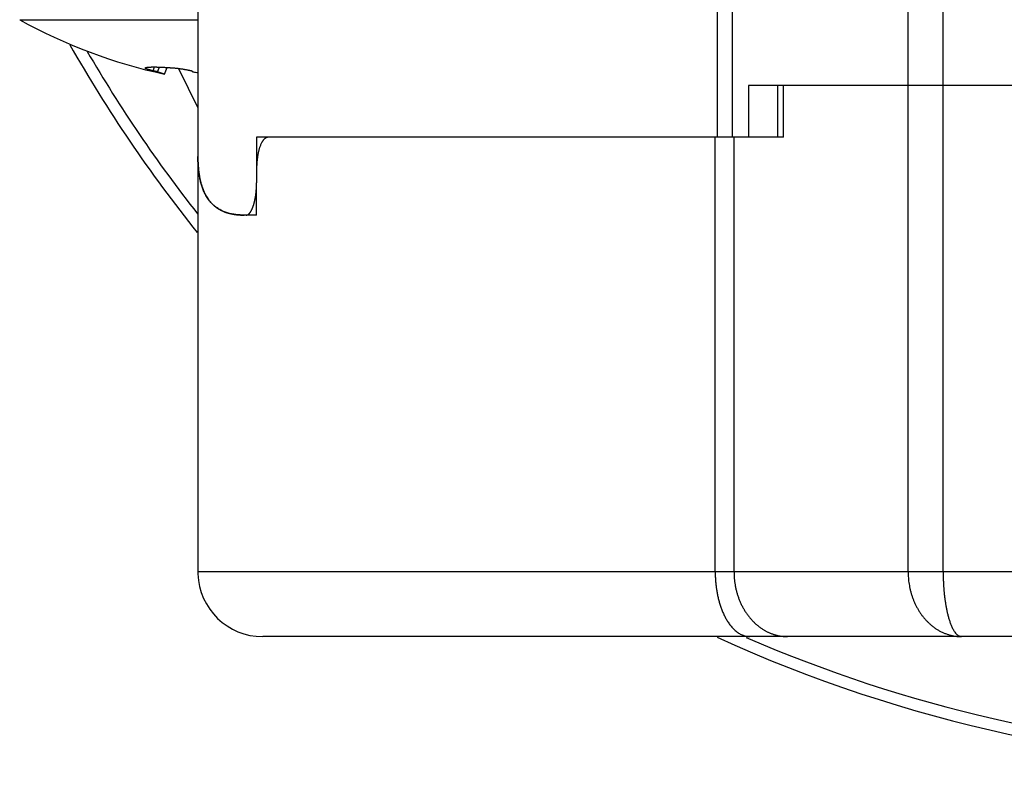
# Model space of a CAD drawing. Header units: millimetres. Extents: x 0 to 1300, y 0 to 891.
# Tile 129 of 142: x 848 to 863, y 450 to 462. Entities that reach past the tile are written whole.
import ezdxf

# ---------------------------------------------------------------- set-up
doc = ezdxf.new("R2010")
doc.units = ezdxf.units.MM
doc.header["$LTSCALE"] = 0.547069
for name, color, linetype in [('NoLayerName_001', 7, 'Continuous'), ('NoLayerName_004', 7, 'Continuous'), ('NoLayerName_007', 7, 'Continuous')]:
    doc.layers.add(name, color=color, linetype=linetype)

msp = doc.modelspace()

# ---------------------------------------------------------------- linework, layer by layer
at = {"layer": 'NoLayerName_001', "color": 8, "linetype": 'Continuous', "lineweight": 25}
msp.add_line((847.9425, 462.0049), (850.6899, 462.0049), dxfattribs=at)
at = {"layer": 'NoLayerName_001', "color": 7, "linetype": 'Continuous', "lineweight": 25}
for p, q in [((849.9984, 461.2147), (850.0197, 461.2758)), ((850.0663, 461.1998), (850.0977, 461.274)), ((850.1763, 461.1662), (850.0663, 461.1998)), ((850.1763, 461.1662), (850.2168, 461.268)), ((850.6026, 461.2147), (850.5992, 461.2135))]:
    msp.add_line(p, q, dxfattribs=at)
for centre, radius, start, end in [((851.8399, 468.9913), 8, 240.84463, 257.9976), ((850.2128, 459.609), 1.6523, 76.35453, 76.49833), ((850.6679, 461.3704), 0.1769, 253.7711, 254.77438), ((851.0692, 463.9547), 2.7911, 260.7679, 262.18925)]:
    msp.add_arc(centre, radius, start, end, dxfattribs=at)
for points, knots in [([(849.8828, 461.2642), (849.8855, 461.2652), (849.8908, 461.2675), (849.8994, 461.2692), (849.908, 461.2707), (849.9166, 461.2719), (849.9253, 461.2728), (849.9339, 461.2735), (849.9426, 461.2741), (849.9513, 461.2746), (849.96, 461.275), (849.9687, 461.2753), (849.9774, 461.2755), (849.9861, 461.2757), (849.9948, 461.2758), (850.0034, 461.2758), (850.0121, 461.2758), (850.0208, 461.2758), (850.0295, 461.2757), (850.0382, 461.2756), (850.0469, 461.2754), (850.0556, 461.2753), (850.0643, 461.2751), (850.073, 461.2748), (850.0817, 461.2746), (850.0904, 461.2743), (850.0991, 461.274), (850.1078, 461.2736), (850.1164, 461.2733), (850.1251, 461.2729), (850.1338, 461.2725), (850.1425, 461.2721), (850.1512, 461.2717), (850.1599, 461.2712), (850.1686, 461.2708), (850.1801, 461.2702), (850.1946, 461.2693), (850.212, 461.2683), (850.2293, 461.2672), (850.2409, 461.2664), (850.2467, 461.266)], [0, 0, 0, 0, 0.00868432, 0.01742636, 0.02614941, 0.03484196, 0.04352501, 0.05221258, 0.06090707, 0.06960645, 0.07830774, 0.08700747, 0.09570468, 0.1044002, 0.11309477, 0.12178904, 0.1304835, 0.13917842, 0.14787376, 0.15656944, 0.16526536, 0.17396136, 0.18265728, 0.191353, 0.20004855, 0.20874399, 0.21743937, 0.22613471, 0.23483005, 0.24352541, 0.2522208, 0.26091622, 0.26961169, 0.27830721, 0.28700277, 0.29569839, 0.31308975, 0.33048123, 0.34787274, 0.36526414, 0.36526414, 0.36526414, 0.36526414]), ([(849.8753, 461.2609), (849.8757, 461.2613), (849.8763, 461.2623), (849.8779, 461.263), (849.8795, 461.2636), (849.8811, 461.2639), (849.8822, 461.2641), (849.8828, 461.2642)], [0, 0, 0, 0, 0.0016465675, 0.003391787, 0.0050813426, 0.0067340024, 0.0083889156, 0.0083889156, 0.0083889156, 0.0083889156]), ([(849.8784, 461.2559), (849.8776, 461.2566), (849.8756, 461.2578), (849.8755, 461.26), (849.8753, 461.2609)], [0, 0, 0, 0, 0.0032482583, 0.0061225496, 0.0061225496, 0.0061225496, 0.0061225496]), ([(849.9984, 461.2147), (849.9965, 461.2152), (849.9927, 461.2162), (849.987, 461.2178), (849.9812, 461.2194), (849.9755, 461.221), (849.9708, 461.2223), (849.967, 461.2234), (849.9642, 461.2243), (849.9613, 461.2251), (849.9585, 461.2259), (849.9556, 461.2268), (849.9528, 461.2276), (849.95, 461.2285), (849.9471, 461.2293), (849.9443, 461.2302), (849.9415, 461.231), (849.9387, 461.2319), (849.9358, 461.2328), (849.933, 461.2337), (849.9302, 461.2346), (849.9274, 461.2355), (849.9246, 461.2365), (849.9218, 461.2374), (849.919, 461.2384), (849.9162, 461.2393), (849.9134, 461.2403), (849.9106, 461.2413), (849.9078, 461.2423), (849.905, 461.2434), (849.9023, 461.2444), (849.8995, 461.2455), (849.8968, 461.2466), (849.894, 461.2477), (849.8913, 461.2489), (849.8886, 461.2501), (849.8859, 461.2514), (849.8833, 461.2528), (849.8808, 461.2543), (849.8792, 461.2554), (849.8784, 461.2559)], [0, 0, 0, 0, 0.00591985, 0.01183992, 0.0177601, 0.02368027, 0.02960032, 0.03256027, 0.03552016, 0.03847997, 0.0414397, 0.04439933, 0.04735886, 0.05031828, 0.05327762, 0.05623692, 0.05919621, 0.06215553, 0.06511494, 0.06807449, 0.07103424, 0.07399427, 0.07695466, 0.0799155, 0.08287688, 0.08583891, 0.08880171, 0.09176512, 0.09472822, 0.09769004, 0.10064962, 0.10360604, 0.10655848, 0.10950828, 0.1124604, 0.11542088, 0.1183968, 0.1213903, 0.12433619, 0.12721426, 0.12721426, 0.12721426, 0.12721426]), ([(850.0663, 461.1998), (850.0652, 461.2), (850.063, 461.2006), (850.0596, 461.2014), (850.0562, 461.2023), (850.0528, 461.2031), (850.0494, 461.2039), (850.046, 461.2047), (850.0426, 461.2054), (850.0393, 461.2062), (850.0359, 461.207), (850.0325, 461.2078), (850.0291, 461.2085), (850.0257, 461.2093), (850.0223, 461.21), (850.0189, 461.2107), (850.0155, 461.2115), (850.0121, 461.2122), (850.0086, 461.2128), (850.0052, 461.2135), (850.0018, 461.2141), (849.9995, 461.2145), (849.9984, 461.2147)], [0, 0, 0, 0, 0.003479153, 0.006958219, 0.010437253, 0.013916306, 0.017395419, 0.020874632, 0.024353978, 0.027833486, 0.031313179, 0.03479308, 0.038273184, 0.041753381, 0.045233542, 0.048713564, 0.052193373, 0.05567293, 0.05915224, 0.062631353, 0.066110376, 0.069589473, 0.069589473, 0.069589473, 0.069589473]), ([(850.2467, 461.266), (850.2525, 461.2656), (850.2611, 461.265), (850.2698, 461.2644), (850.2727, 461.2642)], [0, 0, 0, 0, 0.017391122, 0.02608652, 0.02608652, 0.02608652, 0.02608652]), ([(850.2727, 461.2642), (850.2782, 461.2639), (850.2892, 461.2634), (850.3056, 461.2623), (850.3221, 461.2611), (850.3385, 461.2596), (850.3549, 461.2579), (850.3713, 461.2561), (850.3877, 461.2541), (850.4041, 461.252), (850.4204, 461.2496), (850.4367, 461.2472), (850.453, 461.2446), (850.4693, 461.2419), (850.4856, 461.2391), (850.5018, 461.2362), (850.518, 461.2331), (850.5342, 461.2299), (850.5504, 461.2266), (850.5665, 461.2231), (850.5826, 461.2195), (850.5933, 461.2169), (850.5986, 461.2157)], [0, 0, 0, 0, 0.01649044, 0.03298166, 0.04947468, 0.0659702, 0.08246855, 0.09896977, 0.11547361, 0.13197952, 0.14848669, 0.16499406, 0.18150035, 0.19800412, 0.21450483, 0.23100264, 0.24749784, 0.2639908, 0.28048203, 0.29697211, 0.31346175, 0.3299518, 0.3299518, 0.3299518, 0.3299518]), ([(850.5992, 461.2135), (850.5988, 461.2131), (850.5978, 461.2127), (850.5977, 461.2117), (850.5976, 461.2114)], [0, 0, 0, 0, 0.0019404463, 0.0027625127, 0.0027625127, 0.0027625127, 0.0027625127]), ([(850.5976, 461.2114), (850.5978, 461.2109), (850.598, 461.2098), (850.599, 461.209), (850.6001, 461.2081), (850.6014, 461.2072), (850.6031, 461.2063), (850.6048, 461.2055), (850.6066, 461.2047), (850.6083, 461.204), (850.6102, 461.2033), (850.612, 461.2026), (850.6138, 461.202), (850.6157, 461.2014), (850.6172, 461.201), (850.6181, 461.2007), (850.6185, 461.2006)], [0, 0, 0, 0, 0.001898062, 0.002934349, 0.003953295, 0.005900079, 0.007793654, 0.00968844, 0.011599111, 0.013523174, 0.015457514, 0.017398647, 0.019342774, 0.021285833, 0.023223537, 0.024188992, 0.024188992, 0.024188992, 0.024188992])]:
    msp.add_open_spline(points, degree=3, knots=knots, dxfattribs=at)
at = {"layer": 'NoLayerName_004', "color": 7, "linetype": 'Continuous', "lineweight": 25}
for p, q in [((850.3893, 461.2538), (850.6899, 460.6478)), ((859.6327, 460.1913), (859.6327, 460.9913)), ((859.7203, 460.1913), (851.7737, 460.1913)), ((850.6899, 459.9308), (850.6899, 453.4961)), ((851.5958, 458.9913), (851.5958, 459.4913)), ((851.5958, 458.9913), (851.4048, 458.9913)), ((850.6899, 453.4961), (850.6905, 453.4588)), ((850.69, 453.4913), (850.6905, 453.4589)), ((883.9899, 452.4913), (851.6899, 452.4913))]:
    msp.add_line(p, q, dxfattribs=at)
at = {"layer": 'NoLayerName_004', "color": 8, "linetype": 'Continuous', "lineweight": 25}
for p, q in [((859.7203, 460.1913), (859.7203, 460.9913)), ((861.6423, 453.4913), (861.6423, 460.9913)), ((862.1828, 453.4913), (862.1828, 460.9913)), ((858.6679, 453.4913), (858.6679, 460.1913)), ((858.9579, 453.4913), (858.9579, 460.1913)), ((863.7399, 453.4913), (850.69, 453.4913))]:
    msp.add_line(p, q, dxfattribs=at)
at = {"layer": 'NoLayerName_004', "color": 7, "linetype": 'Continuous', "lineweight": 25}
for centre, radius, start, end in [((867.8399, 472.4913), 22, 209.61887, 218.74637), ((853.3336, 459.9124), 2.6437, 179.61043, 179.96918), ((851.3644, 459.6018), 0.6308, 210.82436, 214.08712), ((851.2847, 459.5385), 0.5288, 230.71817, 235.18487), ((851.6899, 453.4912), 0.9999, 181.85363, 269.99957), ((867.8399, 472.4913), 22, 245.44556, 294.55499)]:
    msp.add_arc(centre, radius, start, end, dxfattribs=at)
at = {"layer": 'NoLayerName_004', "color": 8, "linetype": 'Continuous', "lineweight": 25}
for start, end in [(210.20072, 218.15683), (246.51847, 267.59949)]:
    msp.add_arc((867.8399, 472.4913), 21.8182, start, end, dxfattribs=at)
at = {"layer": 'NoLayerName_004', "color": 7, "linetype": 'Continuous', "lineweight": 25}
for points, knots in [([(851.6715, 460.1047), (851.6684, 460.0983), (851.662, 460.0858), (851.6537, 460.0663), (851.6462, 460.0465), (851.6395, 460.0264), (851.6334, 460.0061), (851.6281, 459.9855), (851.6233, 459.9648), (851.619, 459.9439), (851.6151, 459.923), (851.6116, 459.902), (851.6085, 459.881), (851.6057, 459.86), (851.6033, 459.839), (851.6012, 459.8179), (851.5995, 459.7968), (851.5981, 459.7758), (851.597, 459.7546), (851.5963, 459.7335), (851.5958, 459.7124), (851.5958, 459.6983), (851.5958, 459.6913)], [0, 0, 0, 0, 0.02112326, 0.0422464, 0.06339438, 0.08458125, 0.10581126, 0.12707989, 0.14837494, 0.16967757, 0.19096335, 0.21221421, 0.23343321, 0.25462585, 0.27579725, 0.29695214, 0.31809486, 0.33922937, 0.36035927, 0.38148778, 0.40261777, 0.42375175, 0.42375175, 0.42375175, 0.42375175]), ([(851.6881, 460.1328), (851.6877, 460.1322), (851.6868, 460.131), (851.6857, 460.1292), (851.6845, 460.1274), (851.6833, 460.1255), (851.6822, 460.1237), (851.681, 460.1218), (851.6799, 460.1199), (851.6788, 460.118), (851.6777, 460.1162), (851.6766, 460.1143), (851.6756, 460.1123), (851.6745, 460.1104), (851.6735, 460.1085), (851.6725, 460.1066), (851.6718, 460.1053), (851.6715, 460.1047)], [0, 0, 0, 0, 0.002180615, 0.004361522, 0.006542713, 0.008724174, 0.010905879, 0.013087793, 0.01526987, 0.017452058, 0.019634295, 0.02181651, 0.023998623, 0.026180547, 0.028362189, 0.030543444, 0.032724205, 0.032724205, 0.032724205, 0.032724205]), ([(851.7737, 460.1913), (851.7719, 460.1912), (851.7684, 460.1912), (851.7631, 460.1905), (851.7578, 460.1895), (851.7527, 460.1881), (851.7476, 460.1863), (851.7427, 460.1843), (851.7379, 460.1819), (851.7333, 460.1792), (851.7288, 460.1763), (851.7244, 460.1731), (851.7202, 460.1697), (851.7161, 460.1661), (851.7121, 460.1624), (851.7083, 460.1585), (851.7045, 460.1544), (851.701, 460.1502), (851.6975, 460.146), (851.6943, 460.1417), (851.6911, 460.1373), (851.6891, 460.1343), (851.6881, 460.1328)], [0, 0, 0, 0, 0.00532453, 0.0106635, 0.01601038, 0.02135499, 0.02668652, 0.03201147, 0.03734345, 0.04269246, 0.04806502, 0.05346444, 0.05889112, 0.06434287, 0.06981523, 0.07530169, 0.08079399, 0.08628232, 0.09175553, 0.09720132, 0.10260635, 0.10795641, 0.10795641, 0.10795641, 0.10795641]), ([(850.6899, 459.9138), (850.69, 459.9061), (850.69, 459.8905), (850.6903, 459.8672), (850.6908, 459.8438), (850.6916, 459.8205), (850.6926, 459.7972), (850.6939, 459.7738), (850.6954, 459.7504), (850.6973, 459.7271), (850.6994, 459.7038), (850.7018, 459.6804), (850.7046, 459.6572), (850.7077, 459.6339), (850.7112, 459.6108), (850.7151, 459.5877), (850.7194, 459.5647), (850.7241, 459.5418), (850.7292, 459.519), (850.7348, 459.4963), (850.7409, 459.4737), (850.7454, 459.4588), (850.7476, 459.4514)], [0, 0, 0, 0, 0.02334123, 0.04667759, 0.07001582, 0.09336287, 0.11672594, 0.14011224, 0.16352255, 0.1869499, 0.21038749, 0.23382924, 0.25726981, 0.28070473, 0.30413037, 0.32754406, 0.35094413, 0.37432996, 0.39770207, 0.42106213, 0.44441309, 0.46775919, 0.46775919, 0.46775919, 0.46775919]), ([(850.7476, 459.4514), (850.7485, 459.4484), (850.7504, 459.4424), (850.7533, 459.4334), (850.7563, 459.4244), (850.7594, 459.4155), (850.7625, 459.4066), (850.7658, 459.3978), (850.7692, 459.389), (850.7727, 459.3802), (850.7763, 459.3714), (850.7799, 459.3627), (850.7837, 459.3541), (850.7876, 459.3454), (850.7916, 459.3369), (850.7957, 459.3284), (850.7999, 459.3199), (850.8042, 459.3115), (850.8087, 459.3032), (850.8132, 459.2949), (850.8179, 459.2867), (850.8211, 459.2813), (850.8227, 459.2786)], [0, 0, 0, 0, 0.0094324, 0.01886432, 0.02829693, 0.03773144, 0.04716916, 0.05661127, 0.06605749, 0.07550678, 0.08495819, 0.09441081, 0.10386383, 0.11331652, 0.12276823, 0.1322184, 0.14166656, 0.15111232, 0.16055542, 0.16999565, 0.17943295, 0.18886733, 0.18886733, 0.18886733, 0.18886733]), ([(850.842, 459.2483), (850.8435, 459.246), (850.8465, 459.2416), (850.8512, 459.235), (850.8559, 459.2285), (850.8607, 459.2221), (850.8656, 459.2157), (850.8706, 459.2094), (850.8757, 459.2031), (850.8809, 459.197), (850.8862, 459.1908), (850.8916, 459.1848), (850.897, 459.1789), (850.9026, 459.173), (850.9082, 459.1672), (850.9139, 459.1615), (850.9197, 459.1559), (850.9256, 459.1504), (850.9316, 459.1449), (850.9376, 459.1396), (850.9437, 459.1343), (850.9479, 459.1309), (850.9499, 459.1292)], [0, 0, 0, 0, 0.00805028, 0.01610037, 0.02415139, 0.03220451, 0.04026098, 0.04832188, 0.05638687, 0.06445512, 0.07252583, 0.08059822, 0.08867154, 0.09674506, 0.10481808, 0.11288994, 0.12096001, 0.12902769, 0.13709243, 0.14515371, 0.15321106, 0.16126406, 0.16126406, 0.16126406, 0.16126406]), ([(850.9828, 459.1044), (850.9851, 459.1028), (850.9897, 459.0996), (850.9967, 459.095), (851.0037, 459.0905), (851.0109, 459.0861), (851.0181, 459.0819), (851.0253, 459.0777), (851.0327, 459.0736), (851.04, 459.0696), (851.0475, 459.0658), (851.055, 459.062), (851.0625, 459.0584), (851.0702, 459.0549), (851.0778, 459.0515), (851.0855, 459.0482), (851.0906, 459.0461), (851.0932, 459.045)], [0, 0, 0, 0, 0.00836098, 0.0167273, 0.02509839, 0.03347362, 0.04185228, 0.05023361, 0.05861677, 0.06700088, 0.07538501, 0.08376816, 0.0921493, 0.10052735, 0.10890118, 0.11726962, 0.12563148, 0.12563148, 0.12563148, 0.12563148]), ([(851.0932, 459.045), (851.0949, 459.0443), (851.0983, 459.043), (851.1033, 459.041), (851.1084, 459.0391), (851.1135, 459.0372), (851.1186, 459.0354), (851.1237, 459.0336), (851.1288, 459.0318), (851.134, 459.0301), (851.1391, 459.0285), (851.1443, 459.0268), (851.1495, 459.0252), (851.1547, 459.0237), (851.1599, 459.0222), (851.1652, 459.0207), (851.1686, 459.0198), (851.1704, 459.0193)], [0, 0, 0, 0, 0.00542178, 0.010844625, 0.016268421, 0.02169304, 0.027118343, 0.032544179, 0.037970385, 0.043396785, 0.048823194, 0.054249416, 0.059675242, 0.065100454, 0.070524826, 0.075948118, 0.081370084, 0.081370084, 0.081370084, 0.081370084]), ([(851.1704, 459.0193), (851.1742, 459.0184), (851.1818, 459.0163), (851.1933, 459.0136), (851.2049, 459.011), (851.2164, 459.0086), (851.2281, 459.0064), (851.2397, 459.0043), (851.2514, 459.0024), (851.2631, 459.0007), (851.2748, 458.9991), (851.2866, 458.9977), (851.2984, 458.9964), (851.3102, 458.9953), (851.322, 458.9943), (851.3338, 458.9935), (851.3456, 458.9928), (851.3575, 458.9922), (851.3693, 458.9918), (851.3811, 458.9915), (851.393, 458.9913), (851.4009, 458.9913), (851.4048, 458.9913)], [0, 0, 0, 0, 0.01182425, 0.02364939, 0.03547604, 0.04730459, 0.0591352, 0.07096805, 0.08280343, 0.09464151, 0.1064823, 0.11832563, 0.13017119, 0.1420185, 0.15386696, 0.1657158, 0.17756415, 0.18941097, 0.20125513, 0.21309535, 0.22493025, 0.23675834, 0.23675834, 0.23675834, 0.23675834])]:
    msp.add_open_spline(points, degree=3, knots=knots, dxfattribs=at)
at = {"layer": 'NoLayerName_004', "color": 8, "linetype": 'Continuous', "lineweight": 25}
for points, knots in [([(858.6679, 453.4913), (858.668, 453.481), (858.6681, 453.4605), (858.6689, 453.4298), (858.6701, 453.3991), (858.6719, 453.3684), (858.6742, 453.3377), (858.677, 453.3071), (858.6803, 453.2766), (858.6842, 453.2461), (858.6886, 453.2156), (858.6935, 453.1853), (858.699, 453.155), (858.705, 453.1249), (858.7116, 453.0949), (858.7188, 453.0649), (858.7266, 453.0352), (858.7351, 453.0056), (858.7442, 452.9762), (858.7539, 452.947), (858.7644, 452.918), (858.7755, 452.8893), (858.7874, 452.8609), (858.8001, 452.8328), (858.8135, 452.8051), (858.8278, 452.7778), (858.8429, 452.751), (858.859, 452.7247), (858.8761, 452.6991), (858.8942, 452.6741), (858.9134, 452.6499), (858.9336, 452.6265), (858.9551, 452.6042), (858.9778, 452.5832), (859.0018, 452.5638), (859.0272, 452.546), (859.054, 452.5303), (859.0821, 452.5169), (859.1113, 452.5056), (859.1315, 452.5009), (859.1415, 452.4981)], [0, 0, 0, 0, 0.0307303, 0.0614674, 0.0922091, 0.1229534, 0.1536984, 0.1844423, 0.2151834, 0.2459217, 0.2766589, 0.3073969, 0.3381384, 0.3688868, 0.3996458, 0.4304147, 0.4611887, 0.491964, 0.5227384, 0.5535117, 0.5842853, 0.6150627, 0.6458492, 0.6766499, 0.7074564, 0.7382596, 0.7690568, 0.7998521, 0.830657, 0.8614911, 0.8923813, 0.9233161, 0.9542434, 0.9851376, 1.0160082, 1.0469057, 1.0779252, 1.1091043, 1.1403083, 1.1714155, 1.1714155, 1.1714155, 1.1714155]), ([(858.9579, 453.4913), (858.9582, 453.4741), (858.9584, 453.4396), (858.9619, 453.388), (858.9673, 453.3365), (858.975, 453.2852), (858.985, 453.2341), (858.9972, 453.1836), (859.0117, 453.1335), (859.0286, 453.0842), (859.0478, 453.0356), (859.0694, 452.9879), (859.0934, 452.9413), (859.1197, 452.8959), (859.1483, 452.8519), (859.1792, 452.8095), (859.2123, 452.7689), (859.2474, 452.7303), (859.2846, 452.6938), (859.3238, 452.6599), (859.3648, 452.6282), (859.3939, 452.6098), (859.4082, 452.6003)], [0, 0, 0, 0, 0.0515835, 0.1032935, 0.1551066, 0.2070033, 0.2589683, 0.3109918, 0.36307, 0.4152061, 0.4674109, 0.5197038, 0.5721095, 0.6246003, 0.6771057, 0.7295615, 0.7819136, 0.8341204, 0.8861553, 0.9380097, 0.9896957, 1.0412491, 1.0412491, 1.0412491, 1.0412491]), ([(861.6423, 453.4913), (861.6426, 453.4754), (861.6428, 453.4436), (861.6458, 453.396), (861.6504, 453.3485), (861.657, 453.3011), (861.6655, 453.2541), (861.6759, 453.2073), (861.6882, 453.1611), (861.7024, 453.1153), (861.7186, 453.0703), (861.7366, 453.0259), (861.7566, 452.9824), (861.7785, 452.9399), (861.8024, 452.8985), (861.8282, 452.8582), (861.8559, 452.8192), (861.8855, 452.7816), (861.917, 452.7456), (861.9504, 452.7112), (861.9857, 452.6787), (862.0227, 452.6482), (862.0614, 452.6199), (862.1017, 452.594), (862.1437, 452.5707), (862.1872, 452.5502), (862.2319, 452.5325), (862.2778, 452.5177), (862.3245, 452.5061), (862.3717, 452.4977), (862.4193, 452.4922), (862.4512, 452.4919), (862.467, 452.4913)], [0, 0, 0, 0, 0.0476159, 0.0953092, 0.143063, 0.1908618, 0.2386918, 0.2865417, 0.3344028, 0.3822701, 0.4301404, 0.4780031, 0.525848, 0.5736709, 0.6214743, 0.6692679, 0.7170696, 0.7649063, 0.8127972, 0.8607148, 0.9086318, 0.9565352, 1.0044284, 1.052333, 1.1002914, 1.1483542, 1.1964928, 1.2446405, 1.2927342, 1.3407187, 1.3885512, 1.4362065, 1.4362065, 1.4362065, 1.4362065]), ([(862.1828, 453.4913), (862.1828, 453.4822), (862.1828, 453.4642), (862.1831, 453.4371), (862.1836, 453.41), (862.1843, 453.383), (862.1853, 453.3559), (862.1864, 453.3288), (862.1878, 453.3018), (862.1894, 453.2747), (862.1912, 453.2477), (862.1932, 453.2207), (862.1955, 453.1937), (862.1981, 453.1667), (862.2008, 453.1398), (862.2038, 453.1129), (862.2071, 453.086), (862.2106, 453.0591), (862.2144, 453.0323), (862.2185, 453.0055), (862.2229, 452.9788), (862.2276, 452.9522), (862.2325, 452.9256), (862.2379, 452.8991), (862.2435, 452.8726), (862.2496, 452.8462), (862.2562, 452.8199), (862.2632, 452.7937), (862.2708, 452.7676), (862.2789, 452.7416), (862.2876, 452.7159), (862.2968, 452.6905), (862.3066, 452.6655), (862.317, 452.6409), (862.3285, 452.6166), (862.3415, 452.5927), (862.3566, 452.5691), (862.3739, 452.5462), (862.3933, 452.5245), (862.4091, 452.5135), (862.4165, 452.5076)], [0, 0, 0, 0, 0.0270731, 0.0541506, 0.0812317, 0.1083155, 0.1354015, 0.162489, 0.1895776, 0.2166668, 0.2437564, 0.2708462, 0.297936, 0.325026, 0.3521161, 0.3792067, 0.4062976, 0.433387, 0.460472, 0.4875505, 0.5146204, 0.5416802, 0.5687288, 0.5957699, 0.6228144, 0.6498751, 0.6769667, 0.7041057, 0.7313065, 0.7585323, 0.7857107, 0.812771, 0.8396455, 0.8663001, 0.8929582, 0.9200106, 0.947916, 0.9769498, 1.0061729, 1.0345382, 1.0345382, 1.0345382, 1.0345382]), ([(859.1415, 452.4981), (859.1517, 452.4964), (859.1718, 452.4919), (859.1925, 452.4919), (859.2027, 452.4913)], [0, 0, 0, 0, 0.030940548, 0.061713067, 0.061713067, 0.061713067, 0.061713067]), ([(859.4082, 452.6003), (859.4138, 452.5969), (859.425, 452.59), (859.4421, 452.5804), (859.4594, 452.5711), (859.477, 452.5623), (859.4948, 452.554), (859.5129, 452.5462), (859.5313, 452.5388), (859.5498, 452.532), (859.5686, 452.5256), (859.5875, 452.5198), (859.6067, 452.5144), (859.6259, 452.5096), (859.6453, 452.5054), (859.6648, 452.5017), (859.6843, 452.4985), (859.7039, 452.4959), (859.7236, 452.4938), (859.7433, 452.4924), (859.7629, 452.4914), (859.7761, 452.4914), (859.7826, 452.4913)], [0, 0, 0, 0, 0.0196353, 0.03926956, 0.05891156, 0.07857108, 0.09825888, 0.11798463, 0.13774621, 0.15753694, 0.17735005, 0.19717877, 0.2170164, 0.23685635, 0.25669223, 0.2765179, 0.29632754, 0.31611571, 0.33587743, 0.35560825, 0.37530431, 0.39496241, 0.39496241, 0.39496241, 0.39496241]), ([(862.4165, 452.5076), (862.4246, 452.5036), (862.4399, 452.4933), (862.4583, 452.4927), (862.467, 452.4913)], [0, 0, 0, 0, 0.027104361, 0.053674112, 0.053674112, 0.053674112, 0.053674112])]:
    msp.add_open_spline(points, degree=3, knots=knots, dxfattribs=at)
at = {"layer": 'NoLayerName_007', "color": 7, "linetype": 'Continuous', "lineweight": 25}
for p, q in [((850.6899, 489.6913), (850.6899, 459.9308)), ((876.4962, 460.9913), (859.1836, 460.9913)), ((859.1836, 460.9913), (859.1836, 460.1913)), ((851.7737, 460.1913), (851.5958, 460.1913)), ((851.5958, 460.1913), (851.5958, 459.4913))]:
    msp.add_line(p, q, dxfattribs=at)
at = {"layer": 'NoLayerName_007', "color": 8, "linetype": 'Continuous', "lineweight": 25}
for p, q in [((858.7011, 460.1913), (858.701, 474.1131)), ((858.9346, 460.1913), (858.9345, 474.1131)), ((861.6423, 460.9913), (861.6423, 473.4913)), ((862.1828, 460.9913), (862.1828, 473.4913))]:
    msp.add_line(p, q, dxfattribs=at)
at = {"layer": 'NoLayerName_007', "color": 7, "linetype": 'Continuous', "lineweight": 25}
msp.add_arc((853.2534, 459.9125), 2.5635, 179.969, 180.38072, dxfattribs=at)
for points, knots in [([(850.6986, 459.7132), (850.6983, 459.7162), (850.6978, 459.7223), (850.697, 459.7313), (850.6963, 459.7404), (850.6956, 459.7495), (850.6949, 459.7586), (850.6943, 459.7677), (850.6938, 459.7769), (850.6932, 459.786), (850.6928, 459.7951), (850.6923, 459.8042), (850.6919, 459.8133), (850.6916, 459.8224), (850.6912, 459.8316), (850.6909, 459.8407), (850.6907, 459.8498), (850.6905, 459.8589), (850.6903, 459.868), (850.6902, 459.8772), (850.69, 459.8863), (850.69, 459.8924), (850.69, 459.8954)], [0, 0, 0, 0, 0.0091248, 0.01824965, 0.02737462, 0.03649977, 0.04562515, 0.05475079, 0.06387669, 0.07300282, 0.08212919, 0.09125575, 0.10038247, 0.1095093, 0.11863619, 0.12776307, 0.13688989, 0.14601654, 0.15514297, 0.16426905, 0.17339471, 0.18251982, 0.18251982, 0.18251982, 0.18251982]), ([(851.4048, 458.9913), (851.394, 458.9914), (851.3723, 458.9915), (851.3398, 458.993), (851.3074, 458.9954), (851.2749, 458.9989), (851.2427, 459.0036), (851.2107, 459.0095), (851.179, 459.0168), (851.1477, 459.0255), (851.1168, 459.0357), (851.0866, 459.0474), (851.057, 459.0608), (851.0282, 459.0757), (851.0003, 459.0923), (850.9735, 459.1106), (850.9478, 459.1305), (850.9234, 459.1519), (850.9004, 459.1748), (850.8789, 459.1991), (850.8587, 459.2246), (850.84, 459.2512), (850.8226, 459.2788), (850.8066, 459.3072), (850.7918, 459.3364), (850.7783, 459.3662), (850.7661, 459.3965), (850.755, 459.4272), (850.7451, 459.4581), (850.7363, 459.4894), (850.7284, 459.5209), (850.7215, 459.5526), (850.7154, 459.5845), (850.7102, 459.6166), (850.7057, 459.6487), (850.7017, 459.6809), (850.6997, 459.7024), (850.6986, 459.7132)], [0, 0, 0, 0, 0.0324359, 0.0649685, 0.0975532, 0.1301532, 0.1627399, 0.1952943, 0.2278075, 0.2602827, 0.2927354, 0.3251835, 0.3576203, 0.3900444, 0.4224683, 0.4549084, 0.4873572, 0.5198028, 0.552236, 0.5846694, 0.6171413, 0.6496754, 0.6822785, 0.7149417, 0.7476423, 0.7803455, 0.8130057, 0.8455862, 0.8781066, 0.9105926, 0.9430623, 0.9755268, 1.0079908, 1.0404528, 1.0729061, 1.1053391, 1.1377354, 1.1377354, 1.1377354, 1.1377354]), ([(851.5681, 459.2166), (851.5691, 459.2211), (851.571, 459.2301), (851.5737, 459.2437), (851.5762, 459.2572), (851.5785, 459.2709), (851.5807, 459.2845), (851.5827, 459.2982), (851.5846, 459.3119), (851.5863, 459.3256), (851.5878, 459.3394), (851.5893, 459.3531), (851.5905, 459.3669), (851.5916, 459.3807), (851.5926, 459.3945), (851.5935, 459.4083), (851.5942, 459.4221), (851.5948, 459.436), (851.5952, 459.4498), (851.5955, 459.4636), (851.5957, 459.4774), (851.5957, 459.4867), (851.5958, 459.4913)], [0, 0, 0, 0, 0.0138185, 0.02763752, 0.04145798, 0.05528049, 0.06910531, 0.08293249, 0.09676198, 0.11059368, 0.12442737, 0.13826277, 0.15209955, 0.16593726, 0.17977541, 0.19361342, 0.20745065, 0.22128641, 0.23511991, 0.24895033, 0.26277677, 0.27659827, 0.27659827, 0.27659827, 0.27659827]), ([(851.5232, 459.0777), (851.5243, 459.0799), (851.5263, 459.0843), (851.5293, 459.091), (851.5322, 459.0977), (851.5349, 459.1045), (851.5376, 459.1113), (851.5401, 459.1181), (851.5426, 459.125), (851.545, 459.1319), (851.5473, 459.1389), (851.5496, 459.1458), (851.5517, 459.1528), (851.5538, 459.1598), (851.5558, 459.1669), (851.5578, 459.1739), (851.5596, 459.181), (851.5615, 459.1881), (851.5632, 459.1952), (851.5649, 459.2023), (851.5666, 459.2094), (851.5676, 459.2142), (851.5681, 459.2166)], [0, 0, 0, 0, 0.00730828, 0.01461728, 0.02192729, 0.0292382, 0.03654954, 0.04386132, 0.0511739, 0.05848758, 0.0658025, 0.07311872, 0.08043618, 0.08775471, 0.09507404, 0.10239383, 0.10971363, 0.11703289, 0.12435102, 0.13166731, 0.138981, 0.14629126, 0.14629126, 0.14629126, 0.14629126]), ([(851.435, 458.9913), (851.4362, 458.9913), (851.4387, 458.9914), (851.4423, 458.9918), (851.446, 458.9926), (851.4496, 458.9935), (851.4531, 458.9948), (851.4565, 458.9962), (851.4598, 458.9978), (851.4631, 458.9996), (851.4663, 459.0016), (851.4693, 459.0037), (851.4723, 459.006), (851.4752, 459.0084), (851.4781, 459.011), (851.4808, 459.0136), (851.4835, 459.0163), (851.486, 459.0191), (851.4885, 459.022), (851.491, 459.0249), (851.4933, 459.0278), (851.4948, 459.0298), (851.4956, 459.0307)], [0, 0, 0, 0, 0.003702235, 0.007414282, 0.011132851, 0.014850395, 0.018558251, 0.022260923, 0.025967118, 0.029683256, 0.033413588, 0.037160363, 0.04092401, 0.044703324, 0.048495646, 0.05229703, 0.056102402, 0.059905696, 0.063699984, 0.067477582, 0.07123015, 0.074948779, 0.074948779, 0.074948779, 0.074948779]), ([(851.4956, 459.0307), (851.4961, 459.0315), (851.4972, 459.0329), (851.4988, 459.0351), (851.5004, 459.0374), (851.5019, 459.0396), (851.5034, 459.0419), (851.5049, 459.0442), (851.5063, 459.0465), (851.5078, 459.0488), (851.5092, 459.0512), (851.5106, 459.0535), (851.5119, 459.0559), (851.5133, 459.0583), (851.5146, 459.0607), (851.5159, 459.0631), (851.5171, 459.0655), (851.5184, 459.0679), (851.5196, 459.0703), (851.5209, 459.0728), (851.5221, 459.0752), (851.5228, 459.0769), (851.5232, 459.0777)], [0, 0, 0, 0, 0.002726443, 0.005453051, 0.008179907, 0.010907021, 0.013634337, 0.016361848, 0.019089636, 0.021817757, 0.024546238, 0.027275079, 0.030004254, 0.03273371, 0.035463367, 0.038193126, 0.040922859, 0.043652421, 0.046381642, 0.049110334, 0.051838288, 0.054565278, 0.054565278, 0.054565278, 0.054565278])]:
    msp.add_open_spline(points, degree=3, knots=knots, dxfattribs=at)

doc.saveas('drawing.dxf')
